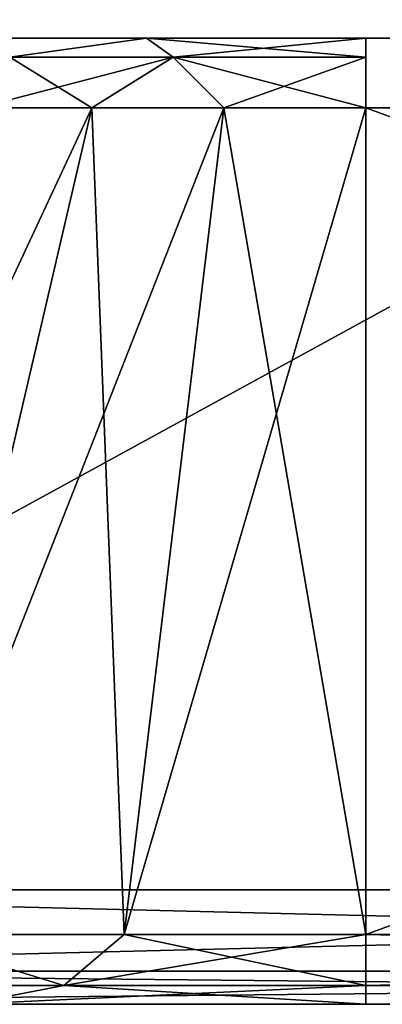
# Model space of a CAD drawing. Header units: millimetres. Extents: x -52 to 52, y -38 to 18.
# Tile 12 of 126: x -32.559 to -31.807, y -32 to -29.962. Entities that reach past the tile are written whole.
import ezdxf

# ---------------------------------------------------------------- set-up
doc = ezdxf.new("R2010")
doc.units = ezdxf.units.MM
doc.header["$LTSCALE"] = 65.185185
for name, color, linetype in [('124', 7, 'CONTINUOUS'), ('136', 7, 'CONTINUOUS'), ('195', 7, 'CONTINUOUS'), ('273', 7, 'CONTINUOUS'), ('275', 7, 'CONTINUOUS'), ('276', 7, 'CONTINUOUS'), ('278', 7, 'CONTINUOUS'), ('279', 7, 'CONTINUOUS'), ('286', 7, 'CONTINUOUS'), ('296', 7, 'CONTINUOUS'), ('313', 7, 'CONTINUOUS'), ('314', 7, 'CONTINUOUS'), ('316', 7, 'CONTINUOUS'), ('317', 7, 'CONTINUOUS'), ('318', 7, 'CONTINUOUS'), ('319', 7, 'CONTINUOUS')]:
    doc.layers.add(name, color=color, linetype=linetype)

msp = doc.modelspace()

# ---------------------------------------------------------------- linework, layer by layer
at = {"layer": '124', "linetype": 'Continuous'}
for points in [[(-27.1175, -28, -25.4466), (-34, -31.7631, -25.2493), (-34, -28, -25.4466), (-27.1175, -28, -25.4466)], [(-27.1831, -31.7631, -25.2493), (-34, -31.7631, -25.2493), (-27.1175, -28, -25.4466), (-27.1831, -31.7631, -25.2493)]]:
    msp.add_3dface(points, dxfattribs=at)
at = {"layer": '136', "linetype": 'Continuous'}
for points in [[(-27.1831, -31.7631, 25.2493), (-27.1175, -28, 25.4466), (-34, -28, 25.4466), (-27.1831, -31.7631, 25.2493)], [(-34, -31.7631, 25.2493), (-27.1831, -31.7631, 25.2493), (-34, -28, 25.4466), (-34, -31.7631, 25.2493)]]:
    msp.add_3dface(points, dxfattribs=at)
at = {"layer": '195', "linetype": 'Continuous'}
for points in [[(-32.6282, -30, 20.7958), (-32.2958, -30, -21.1282), (-32.2958, -30, 21.1282), (-32.6282, -30, 20.7958)], [(-32.6282, -30, -20.7958), (-32.2958, -30, -21.1282), (-32.6282, -30, 20.7958), (-32.6282, -30, -20.7958)], [(-32.2958, -30, 21.1282), (-31.8417, -30, -21.2499), (-31.8417, -30, 21.2499), (-32.2958, -30, 21.1282)], [(-32.2958, -30, -21.1282), (-31.8417, -30, -21.2499), (-32.2958, -30, 21.1282), (-32.2958, -30, -21.1282)], [(-27.1524, -30, 21.2499), (-31.8417, -30, 21.2499), (-27.1524, -30, 16.9466), (-27.1524, -30, 21.2499)], [(-31.8417, -30, -21.2499), (-27.1524, -30, -21.2499), (-31.8417, -30, 21.2499), (-31.8417, -30, -21.2499)], [(-31.8417, -30, 21.2499), (-27.1524, -30, -16.9466), (-27.1524, -30, 16.9466), (-31.8417, -30, 21.2499)], [(-27.1524, -30, -21.2499), (-27.1524, -30, -16.9466), (-31.8417, -30, 21.2499), (-27.1524, -30, -21.2499)]]:
    msp.add_3dface(points, dxfattribs=at)
at = {"layer": '273', "linetype": 'Continuous'}
for points in [[(-27.1873, -32, 22.501), (-27.1873, -32, 24.9997), (-34, -32, 24.9997), (-27.1873, -32, 22.501)], [(-27.1873, -32, 22.501), (-34, -32, 24.9997), (-31.8417, -32, 22.501), (-27.1873, -32, 22.501)], [(-27.1873, -32, -24.9997), (-32.668, -32, -22.3367), (-34, -32, -24.9997), (-27.1873, -32, -24.9997)], [(-31.8417, -32, 22.501), (-34, -32, 24.9997), (-32.668, -32, 22.3367), (-31.8417, -32, 22.501)], [(-32.668, -32, -22.3367), (-27.1873, -32, -24.9997), (-31.8417, -32, -22.501), (-32.668, -32, -22.3367)], [(-27.1873, -32, -24.9997), (-27.1873, -32, -22.501), (-31.8417, -32, -22.501), (-27.1873, -32, -24.9997)]]:
    msp.add_3dface(points, dxfattribs=at)
at = {"layer": '275', "linetype": 'Continuous'}
for points in [[(-27.1549, -30.1443, 21.4764), (-27.1848, -31.8557, 22.2744), (-31.8417, -31.8557, 22.2744), (-27.1549, -30.1443, 21.4764)], [(-27.1549, -30.1443, 21.4764), (-31.8417, -31.8557, 22.2744), (-31.8417, -30.1443, 21.4764), (-27.1549, -30.1443, 21.4764)]]:
    msp.add_3dface(points, dxfattribs=at)
at = {"layer": '276', "linetype": 'Continuous'}
for points in [[(-32.8081, -31.8557, 22.0155), (-33.2084, -31.8557, 21.7084), (-32.4091, -30.1443, 21.3244), (-32.8081, -31.8557, 22.0155)], [(-32.4091, -30.1443, 21.3244), (-33.2084, -31.8557, 21.7084), (-32.6441, -30.1443, 21.1441), (-32.4091, -30.1443, 21.3244)], [(-32.342, -31.8557, 22.2086), (-32.8081, -31.8557, 22.0155), (-32.1354, -30.1443, 21.4378), (-32.342, -31.8557, 22.2086)], [(-32.1354, -30.1443, 21.4378), (-32.8081, -31.8557, 22.0155), (-32.4091, -30.1443, 21.3244), (-32.1354, -30.1443, 21.4378)], [(-31.8417, -30.1443, 21.4764), (-32.342, -31.8557, 22.2086), (-32.1354, -30.1443, 21.4378), (-31.8417, -30.1443, 21.4764)], [(-31.8417, -30.1443, 21.4764), (-31.8417, -31.8557, 22.2744), (-32.342, -31.8557, 22.2086), (-31.8417, -30.1443, 21.4764)]]:
    msp.add_3dface(points, dxfattribs=at)
at = {"layer": '278', "linetype": 'Continuous'}
for points in [[(-32.6441, -30.1443, -21.1441), (-32.8081, -31.8557, -22.0155), (-32.4091, -30.1443, -21.3244), (-32.6441, -30.1443, -21.1441)], [(-32.8081, -31.8557, -22.0155), (-32.342, -31.8557, -22.2086), (-32.4091, -30.1443, -21.3244), (-32.8081, -31.8557, -22.0155)], [(-32.4091, -30.1443, -21.3244), (-32.342, -31.8557, -22.2086), (-32.1354, -30.1443, -21.4378), (-32.4091, -30.1443, -21.3244)], [(-32.342, -31.8557, -22.2086), (-31.8417, -31.8557, -22.2744), (-32.1354, -30.1443, -21.4378), (-32.342, -31.8557, -22.2086)], [(-32.1354, -30.1443, -21.4378), (-31.8417, -31.8557, -22.2744), (-31.8417, -30.1443, -21.4764), (-32.1354, -30.1443, -21.4378)]]:
    msp.add_3dface(points, dxfattribs=at)
at = {"layer": '279', "linetype": 'Continuous'}
for points in [[(-27.1848, -31.8557, -22.2744), (-27.1549, -30.1443, -21.4764), (-31.8417, -30.1443, -21.4764), (-27.1848, -31.8557, -22.2744)], [(-31.8417, -31.8557, -22.2744), (-27.1848, -31.8557, -22.2744), (-31.8417, -30.1443, -21.4764), (-31.8417, -31.8557, -22.2744)]]:
    msp.add_3dface(points, dxfattribs=at)
at = {"layer": '286', "linetype": 'Continuous'}
for points in [[(-27.1831, -31.7631, 25.2493), (-34, -31.7631, 25.2493), (-34, -31.9313, 25.1718), (-27.1831, -31.7631, 25.2493)], [(-27.1861, -31.9313, 25.1718), (-27.1831, -31.7631, 25.2493), (-34, -31.9313, 25.1718), (-27.1861, -31.9313, 25.1718)], [(-34, -32, 24.9997), (-27.1861, -31.9313, 25.1718), (-34, -31.9313, 25.1718), (-34, -32, 24.9997)], [(-27.1873, -32, 24.9997), (-27.1861, -31.9313, 25.1718), (-34, -32, 24.9997), (-27.1873, -32, 24.9997)]]:
    msp.add_3dface(points, dxfattribs=at)
at = {"layer": '296', "linetype": 'Continuous'}
for points in [[(-34, -31.7631, -25.2493), (-27.1831, -31.7631, -25.2493), (-27.1861, -31.9313, -25.1718), (-34, -31.7631, -25.2493)], [(-34, -31.7631, -25.2493), (-27.1861, -31.9313, -25.1718), (-34, -31.9313, -25.1718), (-34, -31.7631, -25.2493)], [(-27.1873, -32, -24.9997), (-34, -32, -24.9997), (-34, -31.9313, -25.1718), (-27.1873, -32, -24.9997)], [(-27.1861, -31.9313, -25.1718), (-27.1873, -32, -24.9997), (-34, -31.9313, -25.1718), (-27.1861, -31.9313, -25.1718)]]:
    msp.add_3dface(points, dxfattribs=at)
at = {"layer": '313', "linetype": 'Continuous'}
for points in [[(-27.1848, -31.8557, -22.2744), (-31.8417, -31.8557, -22.2744), (-31.8417, -31.9608, -22.3667), (-27.1848, -31.8557, -22.2744)], [(-27.1866, -31.9609, -22.3667), (-27.1848, -31.8557, -22.2744), (-31.8417, -31.9608, -22.3667), (-27.1866, -31.9609, -22.3667)], [(-31.8417, -32, -22.501), (-27.1866, -31.9609, -22.3667), (-31.8417, -31.9608, -22.3667), (-31.8417, -32, -22.501)], [(-27.1873, -32, -22.501), (-27.1866, -31.9609, -22.3667), (-31.8417, -32, -22.501), (-27.1873, -32, -22.501)]]:
    msp.add_3dface(points, dxfattribs=at)
at = {"layer": '314', "linetype": 'Continuous'}
for points in [[(-32.8081, -31.8557, -22.0155), (-33.032, -31.9608, -21.98), (-32.4675, -31.9608, -22.2676), (-32.8081, -31.8557, -22.0155)], [(-32.342, -31.8557, -22.2086), (-32.8081, -31.8557, -22.0155), (-32.4675, -31.9608, -22.2676), (-32.342, -31.8557, -22.2086)], [(-31.8417, -31.9608, -22.3667), (-32.342, -31.8557, -22.2086), (-32.4675, -31.9608, -22.2676), (-31.8417, -31.9608, -22.3667)], [(-31.8417, -31.8557, -22.2744), (-32.342, -31.8557, -22.2086), (-31.8417, -31.9608, -22.3667), (-31.8417, -31.8557, -22.2744)], [(-33.032, -31.9608, -21.98), (-32.668, -32, -22.3367), (-32.4675, -31.9608, -22.2676), (-33.032, -31.9608, -21.98)], [(-32.668, -32, -22.3367), (-31.8417, -32, -22.501), (-32.4675, -31.9608, -22.2676), (-32.668, -32, -22.3367)], [(-31.8417, -32, -22.501), (-31.8417, -31.9608, -22.3667), (-32.4675, -31.9608, -22.2676), (-31.8417, -32, -22.501)]]:
    msp.add_3dface(points, dxfattribs=at)
at = {"layer": '316', "linetype": 'Continuous'}
for points in [[(-32.8081, -31.8557, 22.0155), (-32.4675, -31.9608, 22.2676), (-33.032, -31.9608, 21.98), (-32.8081, -31.8557, 22.0155)], [(-32.8081, -31.8557, 22.0155), (-32.342, -31.8557, 22.2086), (-32.4675, -31.9608, 22.2676), (-32.8081, -31.8557, 22.0155)], [(-32.342, -31.8557, 22.2086), (-31.8417, -31.8557, 22.2744), (-32.4675, -31.9608, 22.2676), (-32.342, -31.8557, 22.2086)], [(-31.8417, -31.8557, 22.2744), (-31.8417, -31.9608, 22.3667), (-32.4675, -31.9608, 22.2676), (-31.8417, -31.8557, 22.2744)], [(-32.4675, -31.9608, 22.2676), (-32.668, -32, 22.3367), (-33.032, -31.9608, 21.98), (-32.4675, -31.9608, 22.2676)], [(-31.8417, -31.9608, 22.3667), (-32.668, -32, 22.3367), (-32.4675, -31.9608, 22.2676), (-31.8417, -31.9608, 22.3667)], [(-31.8417, -32, 22.501), (-32.668, -32, 22.3367), (-31.8417, -31.9608, 22.3667), (-31.8417, -32, 22.501)]]:
    msp.add_3dface(points, dxfattribs=at)
at = {"layer": '317', "linetype": 'Continuous'}
for points in [[(-27.1848, -31.8557, 22.2744), (-27.1866, -31.9609, 22.3667), (-31.8417, -31.8557, 22.2744), (-27.1848, -31.8557, 22.2744)], [(-31.8417, -31.8557, 22.2744), (-27.1866, -31.9609, 22.3667), (-31.8417, -31.9608, 22.3667), (-31.8417, -31.8557, 22.2744)], [(-27.1866, -31.9609, 22.3667), (-27.1873, -32, 22.501), (-31.8417, -31.9608, 22.3667), (-27.1866, -31.9609, 22.3667)], [(-27.1873, -32, 22.501), (-31.8417, -32, 22.501), (-31.8417, -31.9608, 22.3667), (-27.1873, -32, 22.501)]]:
    msp.add_3dface(points, dxfattribs=at)
at = {"layer": '318', "linetype": 'Continuous'}
for points in [[(-32.2958, -30, -21.1282), (-32.6282, -30, -20.7958), (-32.5789, -30.0392, -21.0789), (-32.2958, -30, -21.1282)], [(-32.2407, -30.0392, -21.3048), (-32.2958, -30, -21.1282), (-32.5789, -30.0392, -21.0789), (-32.2407, -30.0392, -21.3048)], [(-31.8417, -30.0392, -21.3842), (-32.2958, -30, -21.1282), (-32.2407, -30.0392, -21.3048), (-31.8417, -30.0392, -21.3842)], [(-31.8417, -30, -21.2499), (-32.2958, -30, -21.1282), (-31.8417, -30.0392, -21.3842), (-31.8417, -30, -21.2499)], [(-32.6441, -30.1443, -21.1441), (-32.4091, -30.1443, -21.3244), (-32.5789, -30.0392, -21.0789), (-32.6441, -30.1443, -21.1441)], [(-32.4091, -30.1443, -21.3244), (-32.2407, -30.0392, -21.3048), (-32.5789, -30.0392, -21.0789), (-32.4091, -30.1443, -21.3244)], [(-32.4091, -30.1443, -21.3244), (-32.1354, -30.1443, -21.4378), (-32.2407, -30.0392, -21.3048), (-32.4091, -30.1443, -21.3244)], [(-32.1354, -30.1443, -21.4378), (-31.8417, -30.1443, -21.4764), (-32.2407, -30.0392, -21.3048), (-32.1354, -30.1443, -21.4378)], [(-31.8417, -30.1443, -21.4764), (-31.8417, -30.0392, -21.3842), (-32.2407, -30.0392, -21.3048), (-31.8417, -30.1443, -21.4764)]]:
    msp.add_3dface(points, dxfattribs=at)
at = {"layer": '319', "linetype": 'Continuous'}
for points in [[(-32.6282, -30, 20.7958), (-32.2958, -30, 21.1282), (-32.5789, -30.0392, 21.0789), (-32.6282, -30, 20.7958)], [(-32.5789, -30.0392, 21.0789), (-32.2958, -30, 21.1282), (-32.2407, -30.0392, 21.3048), (-32.5789, -30.0392, 21.0789)], [(-32.2958, -30, 21.1282), (-31.8417, -30, 21.2499), (-32.2407, -30.0392, 21.3048), (-32.2958, -30, 21.1282)], [(-32.2407, -30.0392, 21.3048), (-31.8417, -30, 21.2499), (-31.8417, -30.0392, 21.3842), (-32.2407, -30.0392, 21.3048)], [(-32.4091, -30.1443, 21.3244), (-32.6441, -30.1443, 21.1441), (-32.2407, -30.0392, 21.3048), (-32.4091, -30.1443, 21.3244)], [(-32.6441, -30.1443, 21.1441), (-32.5789, -30.0392, 21.0789), (-32.2407, -30.0392, 21.3048), (-32.6441, -30.1443, 21.1441)], [(-32.1354, -30.1443, 21.4378), (-32.4091, -30.1443, 21.3244), (-32.2407, -30.0392, 21.3048), (-32.1354, -30.1443, 21.4378)], [(-32.1354, -30.1443, 21.4378), (-32.2407, -30.0392, 21.3048), (-31.8417, -30.0392, 21.3842), (-32.1354, -30.1443, 21.4378)], [(-31.8417, -30.1443, 21.4764), (-32.1354, -30.1443, 21.4378), (-31.8417, -30.0392, 21.3842), (-31.8417, -30.1443, 21.4764)]]:
    msp.add_3dface(points, dxfattribs=at)

doc.saveas('drawing.dxf')
